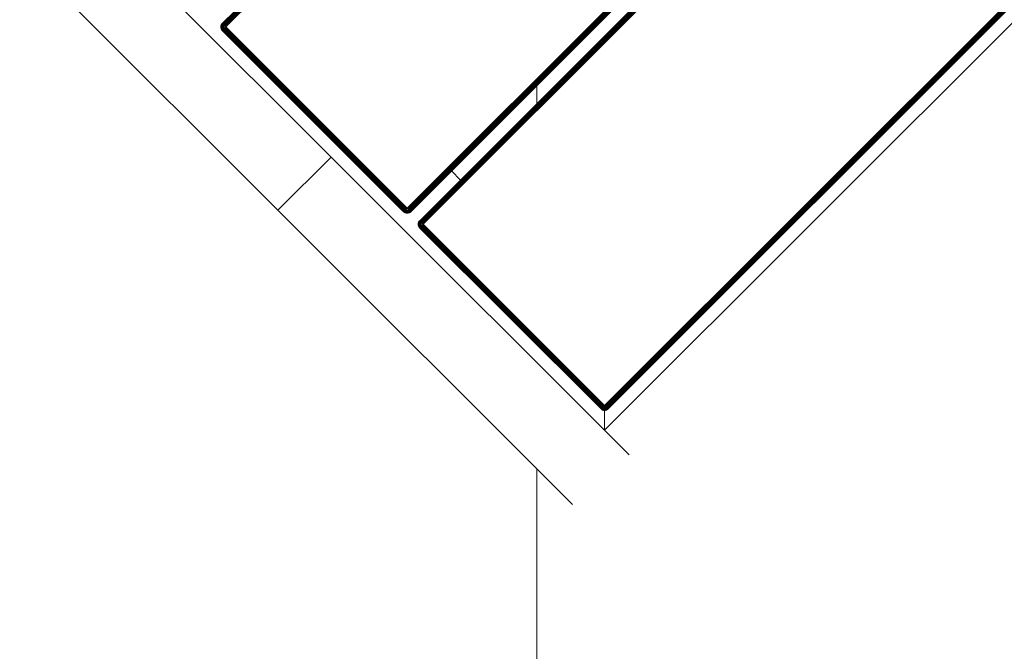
# Model space of a CAD drawing. Header units: millimetres. Extents: x -54833 to 17168, y -29122 to 68726.
# Tile 59 of 122: x -40406 to -40013, y 7417 to 7669. Entities that reach past the tile are written whole.
import ezdxf

# ---------------------------------------------------------------- set-up
doc = ezdxf.new("R2010")
doc.units = ezdxf.units.MM
for name, color, linetype, lineweight, true_color in [('Furniture-2', 7, 'Continuous', 9, 0xaaaaaa), ('Kohvikutool-1', 7, 'Continuous', 9, 0xaaaaaa), ('Surface Pattern-1', 7, 'Continuous', 9, 0x232323)]:
    doc.layers.add(name, color=color, linetype=linetype, lineweight=lineweight, true_color=true_color)

# ---------------------------------------------------------------- blocks, each defined once
blk = doc.blocks.new('MA_Kohvikultool - Kohvikutool_DWG-V80-1_ korruse plaan')
at = {"layer": 'Kohvikutool-1'}
for p, q in [((285, 465), (285, 15)), ((62.53, 22), (62.53, 458)), ((62.64, 458), (62.64, 22)), ((62.83, 22), (62.83, 458)), ((63.09, 22), (63.09, 458)), ((63.41, 22), (63.41, 458)), ((63.76, 22), (63.76, 458)), ((64.14, 22), (64.14, 458)), ((64.5, 22), (64.5, 458)), ((166.75, 458), (166.75, 22)), ((167.11, 458), (167.11, 22)), ((167.49, 458), (167.49, 22)), ((167.84, 458), (167.84, 22)), ((168.16, 458), (168.16, 22)), ((168.42, 458), (168.42, 22)), ((168.61, 458), (168.61, 22)), ((168.72, 22), (168.72, 458)), ((173.78, 458), (173.78, 22)), ((173.89, 22), (173.89, 458)), ((174.08, 22), (174.08, 458)), ((174.34, 22), (174.34, 458)), ((174.66, 22), (174.66, 458)), ((175.01, 22), (175.01, 458)), ((175.39, 22), (175.39, 458)), ((175.75, 22), (175.75, 458)), ((278, 458), (278, 22)), ((278.36, 458), (278.36, 22)), ((278.74, 22), (278.74, 458)), ((279.09, 22), (279.09, 458)), ((279.41, 22), (279.41, 458)), ((279.67, 22), (279.67, 458)), ((279.86, 22), (279.86, 458)), ((279.97, 22), (279.97, 458)), ((166.75, 45), (175.75, 45)), ((62.5, 22), (62.53, 21.64)), ((62.53, 22), (62.5, 22)), ((62.5, 22), (62.53, 21.64)), ((62.57, 21.64), (62.53, 22)), ((62.64, 22), (62.53, 22)), ((62.53, 21.64), (62.64, 21.26)), ((62.57, 21.64), (62.53, 21.64)), ((62.53, 21.64), (62.64, 21.26)), ((62.67, 21.66), (62.57, 21.64)), ((62.57, 21.64), (62.67, 21.28)), ((62.67, 21.66), (62.64, 22)), ((62.83, 22), (62.64, 22)), ((62.67, 21.28), (62.64, 21.26)), ((62.64, 21.26), (62.83, 20.91)), ((62.64, 21.26), (62.83, 20.91)), ((62.85, 21.7), (62.67, 21.66)), ((62.77, 21.32), (62.67, 21.66)), ((62.77, 21.32), (62.67, 21.28)), ((62.67, 21.28), (62.85, 20.92)), ((62.94, 21.38), (62.77, 21.32)), ((62.94, 20.98), (62.77, 21.32)), ((62.85, 21.7), (62.83, 22)), ((63.09, 22), (62.83, 22)), ((62.85, 20.92), (62.83, 20.91)), ((62.83, 20.91), (63.09, 20.59)), ((62.83, 20.91), (63.09, 20.59)), ((63.11, 21.74), (62.85, 21.7)), ((62.94, 21.38), (62.85, 21.7)), ((62.94, 20.98), (62.85, 20.92)), ((62.85, 20.92), (63.11, 20.61)), ((63.19, 21.48), (62.94, 21.38)), ((63.1, 21.08), (62.94, 21.38)), ((63.1, 21.08), (62.94, 20.98)), ((63.19, 20.69), (62.94, 20.98)), ((63.11, 21.74), (63.09, 22)), ((63.41, 22), (63.09, 22)), ((63.11, 20.61), (63.09, 20.59)), ((63.09, 20.59), (63.41, 20.33)), ((63.09, 20.59), (63.41, 20.33)), ((63.32, 21.23), (63.1, 21.08)), ((63.32, 20.82), (63.1, 21.08)), ((63.42, 21.8), (63.11, 21.74)), ((63.19, 21.48), (63.11, 21.74)), ((63.19, 20.69), (63.11, 20.61)), ((63.11, 20.61), (63.42, 20.35)), ((63.48, 21.6), (63.19, 21.48)), ((63.32, 21.23), (63.19, 21.48)), ((63.32, 20.82), (63.19, 20.69)), ((63.48, 20.44), (63.19, 20.69)), ((63.58, 21.4), (63.32, 21.23)), ((63.5, 21), (63.32, 21.23)), ((63.5, 21), (63.32, 20.82)), ((63.58, 20.6), (63.32, 20.82)), ((63.42, 21.8), (63.41, 22)), ((63.41, 22), (63.78, 21.87)), ((63.77, 21.93), (63.41, 22)), ((63.42, 20.35), (63.41, 20.33)), ((63.41, 20.33), (63.76, 20.14)), ((63.41, 20.33), (63.76, 20.14)), ((63.78, 21.87), (63.42, 21.8)), ((63.48, 21.6), (63.42, 21.8)), ((63.48, 20.44), (63.42, 20.35)), ((63.42, 20.35), (63.78, 20.17)), ((63.78, 21.87), (63.48, 21.6)), ((63.82, 21.73), (63.48, 21.6)), ((63.58, 21.4), (63.48, 21.6)), ((63.58, 20.6), (63.48, 20.44)), ((63.82, 20.27), (63.48, 20.44)), ((63.73, 21.23), (63.5, 21)), ((63.73, 20.82), (63.5, 21)), ((63.82, 21.73), (63.58, 21.4)), ((63.88, 21.6), (63.58, 21.4)), ((63.73, 21.23), (63.58, 21.4)), ((63.73, 20.82), (63.58, 20.6)), ((63.88, 20.44), (63.58, 20.6)), ((63.88, 21.6), (63.73, 21.23)), ((63.98, 21.48), (63.73, 21.23)), ((63.9, 21.08), (63.73, 21.23)), ((63.9, 21.08), (63.73, 20.82)), ((63.98, 20.69), (63.73, 20.82)), ((64.14, 21.97), (63.76, 22)), ((63.78, 20.17), (63.76, 20.14)), ((63.76, 20.14), (64.14, 20.03)), ((63.76, 20.14), (64.14, 20.03)), ((63.82, 20.27), (63.78, 20.17)), ((63.78, 20.17), (64.14, 20.07)), ((63.88, 20.44), (63.82, 20.27)), ((64.16, 20.17), (63.82, 20.27)), ((63.98, 20.69), (63.88, 20.44)), ((64.2, 20.35), (63.88, 20.44)), ((63.98, 21.48), (63.9, 21.08)), ((64.1, 21.38), (63.9, 21.08)), ((64.1, 20.98), (63.9, 21.08)), ((64.1, 20.98), (63.98, 20.69)), ((64.24, 20.61), (63.98, 20.69)), ((64.1, 21.38), (64.1, 20.98)), ((64.23, 21.32), (64.1, 20.98)), ((64.3, 20.92), (64.1, 20.98)), ((64.14, 21.97), (64.5, 22)), ((64.14, 20.07), (64.16, 20.17)), ((64.14, 20.07), (64.5, 20.03)), ((64.14, 20.07), (64.14, 20.03)), ((64.14, 20.03), (64.5, 20)), ((64.14, 20.03), (64.5, 20)), ((64.16, 20.17), (64.2, 20.35)), ((64.16, 20.17), (64.5, 20.14)), ((64.2, 20.35), (64.24, 20.61)), ((64.2, 20.35), (64.5, 20.33)), ((64.3, 20.92), (64.23, 21.32)), ((64.24, 20.61), (64.3, 20.92)), ((64.24, 20.61), (64.5, 20.59)), ((64.3, 21.3), (64.3, 20.92)), ((64.3, 20.92), (64.5, 20.91)), ((64.5, 20.91), (64.43, 21.27)), ((166.75, 22), (64.5, 22)), ((64.5, 22), (64.5, 21.64)), ((166.75, 21.64), (64.5, 21.64)), ((64.5, 21.26), (64.5, 21.64)), ((64.5, 21.26), (166.75, 21.26)), ((64.5, 20.91), (64.5, 21.26)), ((64.5, 20.91), (166.75, 20.91)), ((64.5, 20.91), (64.5, 20.59)), ((64.5, 20.59), (166.75, 20.59)), ((64.5, 20.59), (64.5, 20.33)), ((64.5, 20.33), (166.75, 20.33)), ((64.5, 20.33), (64.5, 20.14)), ((64.5, 20.14), (166.75, 20.14)), ((64.5, 20.14), (64.5, 20.03)), ((64.5, 20.03), (166.75, 20.03)), ((64.5, 20.03), (64.5, 20)), ((64.5, 20), (166.75, 20)), ((166.75, 20), (64.5, 20)), ((166.75, 22), (167.11, 22)), ((166.78, 21.64), (166.75, 22)), ((166.82, 21.27), (166.75, 21.64)), ((166.75, 21.26), (166.75, 20.91)), ((166.75, 20.91), (166.95, 20.92)), ((166.75, 20.91), (166.75, 20.59)), ((166.75, 20.59), (167.01, 20.61)), ((166.75, 20.59), (166.75, 20.33)), ((166.75, 20.33), (167.05, 20.35)), ((166.75, 20.33), (166.75, 20.14)), ((166.75, 20.14), (167.09, 20.17)), ((166.75, 20.14), (166.75, 20.03)), ((167.11, 20.07), (166.75, 20.03)), ((166.75, 20.03), (166.75, 20)), ((166.75, 20), (167.11, 20.03)), ((167.11, 20.03), (166.75, 20)), ((166.82, 21.27), (166.95, 20.92)), ((166.88, 21.28), (167.15, 20.98)), ((166.95, 20.92), (166.88, 21.28)), ((167.15, 20.98), (166.95, 20.92)), ((166.95, 20.92), (167.01, 20.61)), ((167.27, 20.69), (167.01, 20.61)), ((167.01, 20.61), (167.05, 20.35)), ((167.02, 21.32), (167.35, 21.08)), ((167.02, 21.32), (167.15, 20.98)), ((167.37, 20.44), (167.05, 20.35)), ((167.05, 20.35), (167.09, 20.17)), ((167.43, 20.27), (167.09, 20.17)), ((167.09, 20.17), (167.11, 20.07)), ((167.11, 22), (167.49, 22)), ((167.11, 20.07), (167.47, 20.17)), ((167.11, 20.03), (167.49, 20.14)), ((167.49, 20.14), (167.11, 20.03)), ((167.11, 20.03), (167.11, 20.07)), ((167.15, 21.38), (167.52, 21.23)), ((167.15, 21.38), (167.35, 21.08)), ((167.35, 21.08), (167.15, 20.98)), ((167.15, 20.98), (167.27, 20.69)), ((167.27, 21.48), (167.67, 21.4)), ((167.27, 21.48), (167.52, 21.23)), ((167.52, 20.82), (167.27, 20.69)), ((167.27, 20.69), (167.37, 20.44)), ((167.52, 21.23), (167.35, 21.08)), ((167.35, 21.08), (167.52, 20.82)), ((167.37, 21.6), (167.77, 21.6)), ((167.37, 21.6), (167.67, 21.4)), ((167.67, 20.6), (167.37, 20.44)), ((167.37, 20.44), (167.43, 20.27)), ((167.83, 21.8), (167.43, 21.73)), ((167.43, 21.73), (167.77, 21.6)), ((167.77, 20.44), (167.43, 20.27)), ((167.43, 20.27), (167.47, 20.17)), ((167.47, 20.17), (167.83, 20.35)), ((167.49, 20.14), (167.47, 20.17)), ((167.49, 22), (167.84, 22)), ((167.49, 22), (167.83, 21.8)), ((167.49, 20.14), (167.84, 20.33)), ((167.84, 20.33), (167.49, 20.14)), ((167.67, 21.4), (167.52, 21.23)), ((167.52, 21.23), (167.75, 21)), ((167.75, 21), (167.52, 20.82)), ((167.52, 20.82), (167.67, 20.6)), ((167.77, 21.6), (167.67, 21.4)), ((167.67, 21.4), (167.93, 21.23)), ((167.93, 20.82), (167.67, 20.6)), ((167.67, 20.6), (167.77, 20.44)), ((167.93, 21.23), (167.75, 21)), ((167.75, 21), (167.93, 20.82)), ((167.83, 21.8), (167.77, 21.6)), ((167.77, 21.6), (168.06, 21.48)), ((168.06, 20.69), (167.77, 20.44)), ((167.77, 20.44), (167.83, 20.35)), ((167.84, 22), (167.83, 21.8)), ((168.14, 21.74), (167.83, 21.8)), ((167.83, 20.35), (168.14, 20.61)), ((167.84, 20.33), (167.83, 20.35)), ((167.84, 22), (168.16, 22)), ((167.84, 20.33), (168.16, 20.59)), ((168.16, 20.59), (167.84, 20.33)), ((168.06, 21.48), (167.93, 21.23)), ((167.93, 21.23), (168.15, 21.08)), ((168.15, 21.08), (167.93, 20.82)), ((167.93, 20.82), (168.06, 20.69)), ((168.14, 21.74), (168.06, 21.48)), ((168.06, 21.48), (168.31, 21.38)), ((168.31, 20.98), (168.06, 20.69)), ((168.06, 20.69), (168.14, 20.61)), ((168.16, 22), (168.14, 21.74)), ((168.4, 21.7), (168.14, 21.74)), ((168.14, 20.61), (168.4, 20.92)), ((168.16, 20.59), (168.14, 20.61)), ((168.31, 21.38), (168.15, 21.08)), ((168.15, 21.08), (168.31, 20.98)), ((168.16, 22), (168.42, 22)), ((168.16, 20.59), (168.42, 20.91)), ((168.42, 20.91), (168.16, 20.59)), ((168.4, 21.7), (168.31, 21.38)), ((168.31, 21.38), (168.48, 21.32)), ((168.48, 21.32), (168.31, 20.98)), ((168.31, 20.98), (168.4, 20.92)), ((168.42, 22), (168.4, 21.7)), ((168.58, 21.66), (168.4, 21.7)), ((168.4, 20.92), (168.58, 21.28)), ((168.42, 20.91), (168.4, 20.92)), ((168.42, 22), (168.61, 22)), ((168.42, 20.91), (168.61, 21.26)), ((168.61, 21.26), (168.42, 20.91)), ((168.58, 21.66), (168.48, 21.32)), ((168.48, 21.32), (168.58, 21.28)), ((168.61, 22), (168.58, 21.66)), ((168.68, 21.64), (168.58, 21.66)), ((168.58, 21.28), (168.68, 21.64)), ((168.61, 21.26), (168.58, 21.28)), ((168.61, 22), (168.72, 22)), ((168.61, 21.26), (168.72, 21.64)), ((168.72, 21.64), (168.61, 21.26)), ((168.72, 22), (168.68, 21.64)), ((168.72, 21.64), (168.68, 21.64)), ((168.72, 22), (168.75, 22)), ((168.72, 21.64), (168.75, 22)), ((168.75, 22), (168.72, 21.64)), ((173.78, 22), (173.75, 22)), ((173.75, 22), (173.78, 21.64)), ((173.75, 22), (173.78, 21.64)), ((173.89, 22), (173.78, 22)), ((173.78, 22), (173.82, 21.64)), ((173.78, 21.64), (173.82, 21.64)), ((173.78, 21.64), (173.89, 21.26)), ((173.78, 21.64), (173.89, 21.26)), ((173.92, 21.66), (173.82, 21.64)), ((173.82, 21.64), (173.92, 21.28)), ((174.08, 22), (173.89, 22)), ((173.89, 22), (173.92, 21.66)), ((173.89, 21.26), (173.92, 21.28)), ((173.89, 21.26), (174.08, 20.91)), ((173.89, 21.26), (174.08, 20.91)), ((174.1, 21.7), (173.92, 21.66)), ((174.02, 21.32), (173.92, 21.66)), ((174.02, 21.32), (173.92, 21.28)), ((173.92, 21.28), (174.1, 20.92)), ((174.19, 21.38), (174.02, 21.32)), ((174.19, 20.98), (174.02, 21.32)), ((174.34, 22), (174.08, 22)), ((174.08, 22), (174.1, 21.7)), ((174.08, 20.91), (174.1, 20.92)), ((174.08, 20.91), (174.34, 20.59)), ((174.08, 20.91), (174.34, 20.59)), ((174.36, 21.74), (174.1, 21.7)), ((174.19, 21.38), (174.1, 21.7)), ((174.19, 20.98), (174.1, 20.92)), ((174.1, 20.92), (174.36, 20.61)), ((174.44, 21.48), (174.19, 21.38)), ((174.35, 21.08), (174.19, 21.38)), ((174.35, 21.08), (174.19, 20.98)), ((174.44, 20.69), (174.19, 20.98)), ((174.66, 22), (174.34, 22)), ((174.34, 22), (174.36, 21.74)), ((174.34, 20.59), (174.36, 20.61)), ((174.34, 20.59), (174.66, 20.33)), ((174.34, 20.59), (174.66, 20.33)), ((174.57, 21.23), (174.35, 21.08)), ((174.57, 20.82), (174.35, 21.08)), ((174.67, 21.8), (174.36, 21.74)), ((174.44, 21.48), (174.36, 21.74)), ((174.44, 20.69), (174.36, 20.61)), ((174.36, 20.61), (174.67, 20.35)), ((174.73, 21.6), (174.44, 21.48)), ((174.57, 21.23), (174.44, 21.48)), ((174.57, 20.82), (174.44, 20.69)), ((174.73, 20.44), (174.44, 20.69)), ((174.83, 21.4), (174.57, 21.23)), ((174.75, 21), (174.57, 21.23)), ((174.75, 21), (174.57, 20.82)), ((174.83, 20.6), (174.57, 20.82)), ((175.01, 22), (174.66, 22)), ((174.66, 22), (174.67, 21.8)), ((174.66, 20.33), (174.67, 20.35)), ((174.66, 20.33), (175.01, 20.14)), ((174.66, 20.33), (175.01, 20.14)), ((175.02, 21.93), (174.67, 21.8)), ((174.67, 21.8), (175.03, 21.87)), ((174.73, 21.6), (174.67, 21.8)), ((174.73, 20.44), (174.67, 20.35)), ((174.67, 20.35), (175.03, 20.17)), ((175.03, 21.87), (174.73, 21.6)), ((175.07, 21.73), (174.73, 21.6)), ((174.83, 21.4), (174.73, 21.6)), ((174.83, 20.6), (174.73, 20.44)), ((175.07, 20.27), (174.73, 20.44)), ((174.98, 21.23), (174.75, 21)), ((174.98, 20.82), (174.75, 21)), ((175.07, 21.73), (174.83, 21.4)), ((175.13, 21.6), (174.83, 21.4)), ((174.98, 21.23), (174.83, 21.4)), ((174.98, 20.82), (174.83, 20.6)), ((175.13, 20.44), (174.83, 20.6)), ((175.13, 21.6), (174.98, 21.23)), ((175.23, 21.48), (174.98, 21.23)), ((175.15, 21.08), (174.98, 21.23)), ((175.15, 21.08), (174.98, 20.82)), ((175.23, 20.69), (174.98, 20.82)), ((175.01, 20.14), (175.03, 20.17)), ((175.01, 20.14), (175.39, 20.03)), ((175.01, 20.14), (175.39, 20.03)), ((175.02, 21.93), (175.39, 22)), ((175.07, 20.27), (175.03, 20.17)), ((175.03, 20.17), (175.39, 20.07)), ((175.13, 20.44), (175.07, 20.27)), ((175.41, 20.17), (175.07, 20.27)), ((175.23, 20.69), (175.13, 20.44)), ((175.45, 20.35), (175.13, 20.44)), ((175.23, 21.48), (175.15, 21.08)), ((175.35, 21.38), (175.15, 21.08)), ((175.35, 20.98), (175.15, 21.08)), ((175.35, 20.98), (175.23, 20.69)), ((175.49, 20.61), (175.23, 20.69)), ((175.35, 21.38), (175.35, 20.98)), ((175.48, 21.32), (175.35, 20.98)), ((175.55, 20.92), (175.35, 20.98)), ((175.39, 21.97), (175.75, 22)), ((175.39, 20.07), (175.41, 20.17)), ((175.39, 20.03), (175.39, 20.07)), ((175.75, 20.03), (175.39, 20.07)), ((175.39, 20.03), (175.75, 20)), ((175.39, 20.03), (175.75, 20)), ((175.41, 20.17), (175.45, 20.35)), ((175.75, 20.14), (175.41, 20.17)), ((175.45, 20.35), (175.49, 20.61)), ((175.75, 20.33), (175.45, 20.35)), ((175.55, 20.92), (175.48, 21.32)), ((175.49, 20.61), (175.55, 20.92)), ((175.75, 20.59), (175.49, 20.61)), ((175.75, 21.26), (175.55, 20.92)), ((175.75, 20.91), (175.55, 20.92)), ((278, 22), (175.75, 22)), ((175.75, 22), (175.75, 21.64)), ((278, 21.64), (175.75, 21.64)), ((175.75, 21.64), (175.75, 21.26)), ((278, 21.26), (175.75, 21.26)), ((175.75, 21.26), (175.75, 20.91)), ((278, 20.91), (175.75, 20.91)), ((175.75, 20.91), (175.75, 20.59)), ((278, 20.59), (175.75, 20.59)), ((175.75, 20.59), (175.75, 20.33)), ((175.75, 20.33), (278, 20.33)), ((175.75, 20.33), (175.75, 20.14)), ((175.75, 20.14), (175.75, 20.03)), ((278, 20.14), (175.75, 20.14)), ((175.75, 20.03), (278, 20.03)), ((175.75, 20.03), (175.75, 20)), ((175.75, 20), (278, 20)), ((278, 20), (175.75, 20)), ((278, 22), (278.36, 22)), ((278.03, 21.64), (278, 22)), ((285, 15), (278, 22)), ((278, 22), (285, 15)), ((278, 21.26), (278.03, 21.64)), ((278, 20.91), (278.07, 21.27)), ((278, 20.91), (278.07, 21.27)), ((278, 20.91), (278.2, 20.92)), ((278, 20.91), (278, 20.59)), ((278, 20.59), (278.26, 20.61)), ((278, 20.59), (278, 20.33)), ((278, 20.33), (278.3, 20.35)), ((278, 20.33), (278, 20.14)), ((278.34, 20.17), (278, 20.14)), ((278, 20.14), (278, 20.03)), ((278.36, 20.07), (278, 20.03)), ((278, 20), (278.36, 20.03)), ((278, 20.03), (278, 20)), ((278.36, 20.03), (278, 20)), ((278.13, 21.28), (278.4, 20.98)), ((278.13, 21.28), (278.2, 20.92)), ((278.4, 20.98), (278.2, 20.92)), ((278.2, 20.92), (278.26, 20.61)), ((278.52, 20.69), (278.26, 20.61)), ((278.26, 20.61), (278.3, 20.35)), ((278.27, 21.32), (278.6, 21.08)), ((278.27, 21.32), (278.4, 20.98)), ((278.62, 20.44), (278.3, 20.35)), ((278.3, 20.35), (278.34, 20.17)), ((278.68, 20.27), (278.34, 20.17)), ((278.34, 20.17), (278.36, 20.07)), ((278.74, 22), (278.36, 22)), ((278.36, 20.07), (278.72, 20.17)), ((278.36, 20.03), (278.74, 20.14)), ((278.74, 20.14), (278.36, 20.03)), ((278.36, 20.07), (278.36, 20.03)), ((278.4, 21.38), (278.77, 21.23)), ((278.4, 21.38), (278.6, 21.08)), ((278.6, 21.08), (278.4, 20.98)), ((278.4, 20.98), (278.52, 20.69)), ((278.52, 21.48), (278.92, 21.4)), ((278.52, 21.48), (278.77, 21.23)), ((278.77, 20.82), (278.52, 20.69)), ((278.52, 20.69), (278.62, 20.44)), ((278.77, 21.23), (278.6, 21.08)), ((278.6, 21.08), (278.77, 20.82)), ((278.62, 21.6), (279.02, 21.6)), ((278.62, 21.6), (278.92, 21.4)), ((278.92, 20.6), (278.62, 20.44)), ((278.62, 20.44), (278.68, 20.27)), ((279.08, 21.8), (278.68, 21.73)), ((278.68, 21.73), (279.02, 21.6)), ((279.02, 20.44), (278.68, 20.27)), ((278.68, 20.27), (278.72, 20.17)), ((278.7, 21.8), (279.08, 21.8)), ((278.72, 20.17), (279.08, 20.35)), ((278.72, 20.17), (278.74, 20.14)), ((279.09, 22), (278.73, 21.93)), ((279.09, 22), (278.74, 22)), ((278.74, 20.14), (279.09, 20.33)), ((279.09, 20.33), (278.74, 20.14)), ((278.92, 21.4), (278.77, 21.23)), ((278.77, 21.23), (279, 21)), ((279, 21), (278.77, 20.82)), ((278.77, 20.82), (278.92, 20.6)), ((279.02, 21.6), (278.92, 21.4)), ((278.92, 21.4), (279.18, 21.23)), ((279.18, 20.82), (278.92, 20.6)), ((278.92, 20.6), (279.02, 20.44)), ((279.18, 21.23), (279, 21)), ((279, 21), (279.18, 20.82)), ((279.08, 21.8), (279.02, 21.6)), ((279.02, 21.6), (279.31, 21.48)), ((279.31, 20.69), (279.02, 20.44)), ((279.02, 20.44), (279.08, 20.35)), ((279.08, 21.8), (279.09, 22)), ((279.39, 21.74), (279.08, 21.8)), ((279.08, 20.35), (279.39, 20.61)), ((279.08, 20.35), (279.09, 20.33)), ((279.09, 22), (279.41, 22)), ((279.09, 20.33), (279.41, 20.59)), ((279.41, 20.59), (279.09, 20.33)), ((279.31, 21.48), (279.18, 21.23)), ((279.18, 21.23), (279.4, 21.08)), ((279.4, 21.08), (279.18, 20.82)), ((279.18, 20.82), (279.31, 20.69)), ((279.39, 21.74), (279.31, 21.48)), ((279.31, 21.48), (279.56, 21.38)), ((279.56, 20.98), (279.31, 20.69)), ((279.31, 20.69), (279.39, 20.61)), ((279.39, 21.74), (279.41, 22)), ((279.65, 21.7), (279.39, 21.74)), ((279.39, 20.61), (279.65, 20.92)), ((279.39, 20.61), (279.41, 20.59)), ((279.56, 21.38), (279.4, 21.08)), ((279.4, 21.08), (279.56, 20.98)), ((279.41, 22), (279.67, 22)), ((279.41, 20.59), (279.67, 20.91)), ((279.67, 20.91), (279.41, 20.59)), ((279.65, 21.7), (279.56, 21.38)), ((279.56, 21.38), (279.73, 21.32)), ((279.73, 21.32), (279.56, 20.98)), ((279.56, 20.98), (279.65, 20.92)), ((279.65, 21.7), (279.67, 22)), ((279.83, 21.66), (279.65, 21.7)), ((279.65, 20.92), (279.83, 21.28)), ((279.65, 20.92), (279.67, 20.91)), ((279.67, 22), (279.86, 22)), ((279.67, 20.91), (279.86, 21.26)), ((279.86, 21.26), (279.67, 20.91)), ((279.83, 21.66), (279.73, 21.32)), ((279.73, 21.32), (279.83, 21.28)), ((279.83, 21.66), (279.86, 22)), ((279.93, 21.64), (279.83, 21.66)), ((279.83, 21.28), (279.93, 21.64)), ((279.83, 21.28), (279.86, 21.26)), ((279.86, 22), (279.97, 22)), ((279.86, 21.26), (279.97, 21.64)), ((279.97, 21.64), (279.86, 21.26)), ((279.93, 21.64), (279.97, 22)), ((279.93, 21.64), (279.97, 21.64)), ((279.97, 22), (280, 22)), ((279.97, 21.64), (280, 22)), ((280, 22), (279.97, 21.64)), ((130.89, 15), (-10.89, 15)), ((130.89, -15), (130.89, 15)), ((130.89, 15), (155.34, 15)), ((130.89, 15), (130.89, -15)), ((285, 15), (155.34, 15)), ((285, 15), (298.93, 15)), ((-10.89, -15), (130.89, -15)), ((296.92, -15), (130.89, -15))]:
    blk.add_line(p, q, dxfattribs=at)
blk = doc.blocks.new('MA_Kohvikultool - MA_Kohvikultool-V81-1_ korruse plaan')
blk.add_blockref('MA_Kohvikultool - Kohvikutool_DWG-V80-1_ korruse plaan', (111.57, -216.07))

msp = doc.modelspace()

# ---------------------------------------------------------------- hatches: boundary and pattern name
at = {"layer": 'Surface Pattern-1'}
h = msp.add_hatch(dxfattribs=at)
h.set_pattern_fill('FP_30', color=256, style=0, pattern_type=2)
h.set_pattern_definition([(0, (0, 0), (0, 600), []), (90, (0, 0), (-600, 4e-14), [])])
h.paths.add_polyline_path([(-40469.36, 796), (-38928.99, 796), (-40163.39, 3075.81), (-40163.39, 4239.21), (-38798.43, 7692.57), (-40511.02, 9948.51), (-42590, 9948.51), (-42590, 1350.38), (-42335, 1350.38), (-42335, 850.38), (-42590, 850.38), (-42590, 796), (-42211.45, 796)])
h.paths.add_polyline_path([(-39990.07, 5450.01), (-40027.09, 5452.14), (-40078.78, 5461.76), (-40108.95, 5471.26), (-40145.02, 5486.47), (-40169.35, 5499.89), (-40200.45, 5520.67), (-40227.18, 5543.06), (-40251.6, 5567.94), (-40271.29, 5592.17), (-40293.88, 5626.63), (-40306.03, 5650.29), (-40319.46, 5682.7), (-40330.23, 5718.8), (-40337.08, 5755.89), (-40339.39, 5784.68), (-40339.15, 5821.8), (-40335.73, 5852.67), (-40327.97, 5890.4), (-40319.52, 5917.07), (-40306.34, 5949.25), (-40287.62, 5983.64), (-40270.11, 6009.45), (-40249.71, 6034.12), (-40224.59, 6059.29), (-40198.01, 6081.12), (-40163.54, 6103.71), (-40136.27, 6117.57), (-40105.15, 6130.11), (-40072.2, 6139.85), (-40038.25, 6146.31), (-40005.49, 6149.21), (-39968.37, 6148.98), (-39937.5, 6145.56), (-39901.57, 6138.24), (-39871.4, 6128.74), (-39835.33, 6113.53), (-39811, 6100.11), (-39779.89, 6079.33), (-39753.17, 6056.94), (-39730.81, 6034.34), (-39709.06, 6007.83), (-39686.47, 5973.37), (-39674.32, 5949.71), (-39660.88, 5917.3), (-39650.12, 5881.2), (-39643.5, 5845.36), (-39640.92, 5815.32), (-39641.3, 5777.16), (-39644.62, 5747.05), (-39652.38, 5709.62), (-39660.83, 5682.93), (-39674.01, 5650.76), (-39692.73, 5616.36), (-39710.23, 5590.55), (-39730.64, 5565.88), (-39755.75, 5540.71), (-39782.34, 5518.88), (-39816.8, 5496.29), (-39844.08, 5482.43), (-39875.19, 5469.89), (-39908.16, 5460.15), (-39946.21, 5453.06), (-39974.85, 5450.79), (-39982.59, 5450.39)])
h.paths.add_polyline_path([(-39990.08, 5490.01), (-40008.19, 5491.02), (-39997.37, 5490.35)])
h.paths.add_polyline_path([(-39974.24, 5490.82), (-39936.92, 5494.87), (-39905.71, 5501.93), (-39946.21, 5493.59), (-39972.18, 5491.02)])
h.paths.add_polyline_path([(-40036.5, 5493.89), (-40088.1, 5506.53), (-40040.74, 5494.51)])
h.paths.add_polyline_path([(-40095.39, 5508.84), (-40143.41, 5531.23), (-40101.41, 5510.98)])
h.paths.add_polyline_path([(-39857.1, 5520.47), (-39824.1, 5538.55), (-39800.07, 5555.46), (-39831.19, 5534.3), (-39851.97, 5523.21)])
h.paths.add_polyline_path([(-40149.95, 5534.83), (-40191.8, 5565.41), (-40154.14, 5537.34), (-40152.89, 5536.59)])
h.paths.add_polyline_path([(-40219.97, 5592.53), (-40251.93, 5635.1), (-40266.96, 5661.8), (-40242.72, 5620.73), (-40221.09, 5593.77)])
h.paths.add_polyline_path([(-39760.22, 5592.72), (-39736.83, 5621.8), (-39758.81, 5594.44)])
h.paths.add_polyline_path([(-39724.01, 5641.88), (-39706.91, 5674.68), (-39721.41, 5646.77)])
h.paths.add_polyline_path([(-40281.83, 5696.11), (-40294.89, 5746.71), (-40298.58, 5776.28), (-40291.67, 5729.28), (-40281.96, 5696.48)])
h.paths.add_polyline_path([(-39698.39, 5696.54), (-39687.46, 5734.16), (-39682.79, 5762.05), (-39691.36, 5719.66), (-39698.15, 5697.34)])
h.paths.add_polyline_path([(-39680.93, 5784.68), (-39680.92, 5784.77), (-39680.93, 5784.77)])
h.paths.add_polyline_path([(-40299.41, 5785.2), (-40297.28, 5836.91), (-40299.72, 5791.15)])
h.paths.add_polyline_path([(-39683.95, 5845.76), (-39691.5, 5882.02), (-39685.01, 5851.05)])
h.paths.add_polyline_path([(-40296.29, 5846.31), (-40283.64, 5897.93), (-40295.67, 5850.57)])
h.paths.add_polyline_path([(-40281.34, 5905.21), (-40258.94, 5953.23), (-40279.2, 5911.23)])
h.paths.add_polyline_path([(-39710.63, 5933.06), (-39728.73, 5966.07), (-39745.64, 5990.1), (-39724.48, 5958.98), (-39713.38, 5938.2)])
h.paths.add_polyline_path([(-40255.34, 5959.77), (-40224.76, 6001.63), (-40252.84, 5963.97)])
h.paths.add_polyline_path([(-40197.64, 6029.8), (-40155.53, 6061.45), (-40128.38, 6076.79), (-40169.44, 6052.55), (-40194.19, 6032.93)])
h.paths.add_polyline_path([(-39782.9, 6029.96), (-39811.97, 6053.35), (-39786.56, 6032.96)])
h.paths.add_polyline_path([(-39832.06, 6066.16), (-39864.85, 6083.26), (-39836.94, 6068.77)])
h.paths.add_polyline_path([(-40094.06, 6091.66), (-40042.2, 6104.97), (-40013.9, 6108.41), (-40060.89, 6101.49), (-40089.24, 6093.38)])
h.paths.add_polyline_path([(-39886.71, 6091.78), (-39924.39, 6102.74), (-39890.76, 6093.01)])
h.paths.add_polyline_path([(-39945.17, 6106.3), (-39982.84, 6109.66), (-39945.38, 6106.33)])
h.paths.add_polyline_path([(-39564.5, 6184.9), (-40012.64, 6225.79), (-39994.95, 6405.16), (-39989.99, 6405.34), (-39987.55, 6421.07), (-39895.96, 6413.09), (-39893.62, 6466.18), (-39990.98, 6474.65), (-39991.91, 6464.03), (-40021.79, 6466.63), (-39980.92, 6936.19), (-39951.03, 6933.59), (-39950.14, 6922.8), (-39503.65, 6883.93), (-39502.73, 6894.56), (-39472.84, 6891.96), (-39513.71, 6422.4), (-39543.6, 6425), (-39543.88, 6435.74), (-39642.49, 6442.12), (-39644.86, 6391.24), (-39554.26, 6383.26), (-39554.26, 6366.79), (-39548.71, 6366.31), (-39564.26, 6187.62)])
h.paths.add_polyline_path([(-39591.05, 6225.81), (-39589.28, 6255.26), (-39977.03, 6289.02), (-39979.59, 6259.63), (-39591.4, 6225.84)])
h.paths.add_polyline_path([(-39676.79, 6394.02), (-39674.45, 6447.1), (-39861.47, 6463.38), (-39864.03, 6410.31), (-39678.22, 6394.14)])
h.paths.add_polyline_path([(-39562.92, 6549.03), (-39562.48, 6554.08), (-39951.01, 6587.9), (-39951.45, 6582.85), (-39568.14, 6549.48)])
h.paths.add_polyline_path([(-39553.27, 6659.86), (-39552.83, 6664.91), (-39941.36, 6698.73), (-39941.8, 6693.68), (-39568.14, 6661.15)])
h.paths.add_polyline_path([(-39543.62, 6770.69), (-39543.18, 6775.74), (-39931.71, 6809.56), (-39932.15, 6804.51), (-39568.14, 6772.83)])
h.paths.add_polyline_path([(-39265.12, 6830.98), (-40093.57, 7182.64), (-39740.86, 8010.65), (-38914.27, 7657.53), (-39264.88, 6831.55)])
h.paths.add_polyline_path([(-39340.85, 6895.72), (-39182.6, 7268.52), (-39187.78, 7270.72), (-39346.02, 6897.92)])
h.paths.add_polyline_path([(-39433.47, 6935.04), (-39275.22, 7307.84), (-39281.01, 7308.6), (-39438.65, 6937.23)])
h.paths.add_polyline_path([(-39526.1, 6974.35), (-39367.85, 7347.16), (-39373.03, 7349.36), (-39531.27, 6976.55)])
h.paths.add_polyline_path([(-39618.72, 7013.67), (-39460.48, 7386.48), (-39465.65, 7388.67), (-39623.9, 7015.87)])
h.paths.add_polyline_path([(-39711.35, 7052.99), (-39553.1, 7425.79), (-39558.28, 7427.99), (-39716.53, 7055.19)])
h.paths.add_polyline_path([(-42251.66, 7079.83), (-42555.49, 7411.78), (-42421.7, 7532.54), (-42418.31, 7528.87), (-42406.13, 7539.99), (-42341.78, 7472.95), (-42304.1, 7507.72), (-42371.93, 7581.21), (-42382.17, 7571.76), (-42402.51, 7593.8), (-42051.37, 7917.91), (-42031.02, 7895.87), (-42041.25, 7886.42), (-41736.04, 7555.74), (-41725.81, 7565.19), (-41705.46, 7543.15), (-42056.61, 7219.04), (-42076.95, 7241.08), (-42066.72, 7250.53), (-42136.24, 7322.44), (-42171.98, 7286.3), (-42111.82, 7218.42), (-42121.09, 7206.85), (-42119.33, 7201.97), (-42251.13, 7080.32)])
h.paths.add_polyline_path([(-39803.97, 7092.31), (-39645.73, 7465.11), (-39650.91, 7467.31), (-39809.15, 7094.5)])
h.paths.add_polyline_path([(-42243.75, 7127.95), (-42222.08, 7147.96), (-42488.16, 7433.1), (-42508.02, 7414.27), (-42244.28, 7128.52)])
h.paths.add_polyline_path([(-39896.6, 7131.62), (-39738.35, 7504.43), (-39743.53, 7506.62), (-39901.78, 7133.82)])
h.paths.add_polyline_path([(-39989.23, 7170.94), (-39830.98, 7543.74), (-39895.99, 7571.34), (-40054.24, 7198.54), (-39998.33, 7174.8)])
h.paths.add_polyline_path([(-39170.88, 7296.14), (-39012.63, 7668.94), (-39017.81, 7671.14), (-39176.05, 7298.34)])
h.paths.add_polyline_path([(-42193.9, 7310.05), (-42154.89, 7346.06), (-42283.76, 7485.68), (-42321.2, 7447.97), (-42194.05, 7310.21)])
h.paths.add_polyline_path([(-39263.5, 7335.46), (-39105.26, 7708.26), (-39110.43, 7710.46), (-39268.68, 7337.65)])
h.paths.add_polyline_path([(-42005.34, 7348.01), (-42001.62, 7351.44), (-42266.13, 7638.03), (-42269.86, 7634.59), (-42011.85, 7355.06)])
h.paths.add_polyline_path([(-39356.13, 7374.77), (-39197.88, 7747.58), (-39203.06, 7749.78), (-39361.31, 7376.97), (-39356.99, 7375.14)])
h.paths.add_polyline_path([(-39448.75, 7414.09), (-39290.51, 7786.89), (-39295.69, 7789.09), (-39453.93, 7416.29)])
h.paths.add_polyline_path([(-41923.59, 7423.46), (-41919.87, 7426.9), (-42184.38, 7713.48), (-42188.11, 7710.05), (-41935.13, 7435.96)])
h.paths.add_polyline_path([(-39541.38, 7453.41), (-39383.13, 7826.21), (-39388.31, 7828.41), (-39546.56, 7455.61), (-39542.25, 7453.77)])
h.paths.add_polyline_path([(-40186.34, 7476.6), (-40519.62, 7809.89), (-40498.41, 7831.1), (-40490.87, 7823.56), (-40420.15, 7894.27), (-40459.1, 7930.4), (-40523.52, 7866.11), (-40535.12, 7877.71), (-40541.49, 7874.18), (-40668.83, 8001.52), (-40349.3, 8318.39), (-40223.28, 8189.54), (-40226.82, 8186.01), (-40215.22, 8174.28), (-40279.51, 8107.18), (-40243.38, 8071.04), (-40172.67, 8141.75), (-40180.21, 8149.3), (-40159, 8170.51), (-39825.71, 7837.22), (-39846.92, 7816.01), (-39854.47, 7823.56), (-40172.67, 7505.36), (-40165.12, 7497.81), (-40172.67, 7490.27)])
h.paths.add_polyline_path([(-39634.01, 7492.72), (-39475.76, 7865.53), (-39480.94, 7867.73), (-39639.18, 7494.92)])
h.paths.add_polyline_path([(-41841.84, 7498.92), (-41838.12, 7502.36), (-42102.63, 7788.94), (-42106.36, 7785.5), (-41849.29, 7506.99)])
h.paths.add_polyline_path([(-39726.63, 7532.04), (-39568.39, 7904.85), (-39573.56, 7907.04), (-39731.81, 7534.24), (-39727.08, 7532.23)])
h.paths.add_polyline_path([(-39819.26, 7571.36), (-39661.01, 7944.16), (-39726.89, 7969.71), (-39884.27, 7598.95), (-39853.47, 7585.88)])
h.paths.add_polyline_path([(-40230.1, 7605.21), (-39954.32, 7880.98), (-39957.91, 7884.57), (-40233.68, 7608.8)])
h.paths.add_polyline_path([(-40308.76, 7683.88), (-40033.84, 7960.5), (-40036.57, 7963.23), (-40312.34, 7687.46)])
h.paths.add_polyline_path([(-40387.43, 7762.54), (-40111.66, 8038.32), (-40115.24, 8041.9), (-40391.01, 7766.13)])
h.paths.add_polyline_path([(-40398.94, 7915.48), (-40264.59, 8049.83), (-40303.53, 8085.96), (-40435.08, 7951.61), (-40401.21, 7917.74)])
h.paths.add_polyline_path([(-40599.57, 7974.69), (-40323.8, 8250.46), (-40345.06, 8270.92), (-40620.43, 7995.54), (-40602.06, 7977.18)])
h.paths.add_polyline_path([(-42432.23, 7999.18), (-42534.86, 8001.18), (-42532.86, 8899.18), (-41634.86, 8899.18), (-41634.86, 7999.18), (-42429.21, 7999.18)])
h.paths.add_polyline_path([(-42031.73, 8029.18), (-42031.73, 8434.18), (-42037.36, 8434.18), (-42037.36, 8029.18)])
h.paths.add_polyline_path([(-42434.23, 8029.18), (-42434.23, 8434.18), (-42439.86, 8434.18), (-42439.86, 8029.18)])
h.paths.add_polyline_path([(-41836.11, 8029.18), (-41830.48, 8029.18), (-41830.48, 8434.18), (-41836.11, 8434.18), (-41836.11, 8131.86)])
h.paths.add_polyline_path([(-41931.11, 8029.18), (-41931.11, 8434.18), (-41936.73, 8434.18), (-41936.73, 8029.18)])
h.paths.add_polyline_path([(-42137.98, 8029.18), (-42132.36, 8029.18), (-42132.36, 8434.18), (-42137.98, 8434.18), (-42137.98, 8131.86)])
h.paths.add_polyline_path([(-42238.61, 8029.18), (-42232.98, 8029.18), (-42232.98, 8434.18), (-42238.61, 8434.18), (-42238.61, 8131.86)])
h.paths.add_polyline_path([(-42339.23, 8029.18), (-42333.61, 8029.18), (-42333.61, 8434.18), (-42339.23, 8434.18), (-42339.23, 8131.86)])
h.paths.add_polyline_path([(-41735.48, 8029.18), (-41664.86, 8029.18), (-41664.86, 8434.18), (-41735.48, 8434.18)])
h.paths.add_polyline_path([(-41664.86, 8464.18), (-41664.86, 8869.18), (-41735.48, 8869.18), (-41735.48, 8464.18)])
h.paths.add_polyline_path([(-42137.98, 8464.18), (-42132.36, 8464.18), (-42132.36, 8869.18), (-42137.98, 8869.18), (-42137.98, 8788)])
h.paths.add_polyline_path([(-42037.36, 8464.18), (-42031.73, 8464.18), (-42031.73, 8869.18), (-42037.36, 8869.18), (-42037.36, 8648.26)])
h.paths.add_polyline_path([(-42232.98, 8464.18), (-42232.98, 8869.18), (-42238.61, 8869.18), (-42238.61, 8464.18)])
h.paths.add_polyline_path([(-41931.11, 8464.18), (-41931.11, 8869.18), (-41936.73, 8869.18), (-41936.73, 8464.18)])
h.paths.add_polyline_path([(-41830.48, 8464.18), (-41830.48, 8869.18), (-41836.11, 8869.18), (-41836.11, 8464.18)])
h.paths.add_polyline_path([(-42339.23, 8464.18), (-42333.61, 8464.18), (-42333.61, 8869.18), (-42339.23, 8869.18), (-42339.23, 8788)])
h.paths.add_polyline_path([(-42434.23, 8464.18), (-42434.23, 8869.18), (-42439.86, 8869.18), (-42439.86, 8464.18)])
h.paths.add_polyline_path([(-42086.04, 8931.97), (-42410.15, 9283.11), (-42388.1, 9303.46), (-42378.66, 9293.22), (-42306.74, 9362.75), (-42342.88, 9398.49), (-42410.76, 9338.33), (-42422.34, 9347.6), (-42427.21, 9345.84), (-42549.36, 9478.17), (-42217.41, 9782), (-42096.64, 9648.21), (-42100.32, 9644.82), (-42089.19, 9632.64), (-42156.24, 9568.29), (-42121.46, 9530.61), (-42047.98, 9598.44), (-42057.43, 9608.67), (-42035.38, 9629.02), (-41711.28, 9277.87), (-41733.32, 9257.53), (-41742.77, 9267.76), (-42073.44, 8962.55), (-42064, 8952.31), (-42073.44, 8943.59)])
h.paths.add_polyline_path([(-42126.83, 9064.62), (-41840.25, 9329.14), (-41843.68, 9332.86), (-42130.27, 9068.35)])
h.paths.add_polyline_path([(-42202.29, 9146.37), (-41915.7, 9410.89), (-41919.14, 9414.61), (-42205.72, 9150.1)])
h.paths.add_polyline_path([(-42277.74, 9228.12), (-41991.16, 9492.64), (-41994.59, 9496.36), (-42281.18, 9231.85)])
h.paths.add_polyline_path([(-42283.13, 9381.4), (-42143.51, 9510.26), (-42181.22, 9547.7), (-42317.9, 9419.07), (-42291.72, 9390.71)])
h.paths.add_polyline_path([(-42481.23, 9448.58), (-42196.09, 9714.67), (-42214.92, 9734.53), (-42501.23, 9470.26), (-42484.92, 9452.58)])

# ---------------------------------------------------------------- block references
at = {"layer": 'Furniture-2', "rotation": 315.0000003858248}
msp.add_blockref('MA_Kohvikultool - MA_Kohvikultool-V81-1_ korruse plaan', (-40310.91, 7927.95), dxfattribs=at)

doc.saveas('drawing.dxf')
